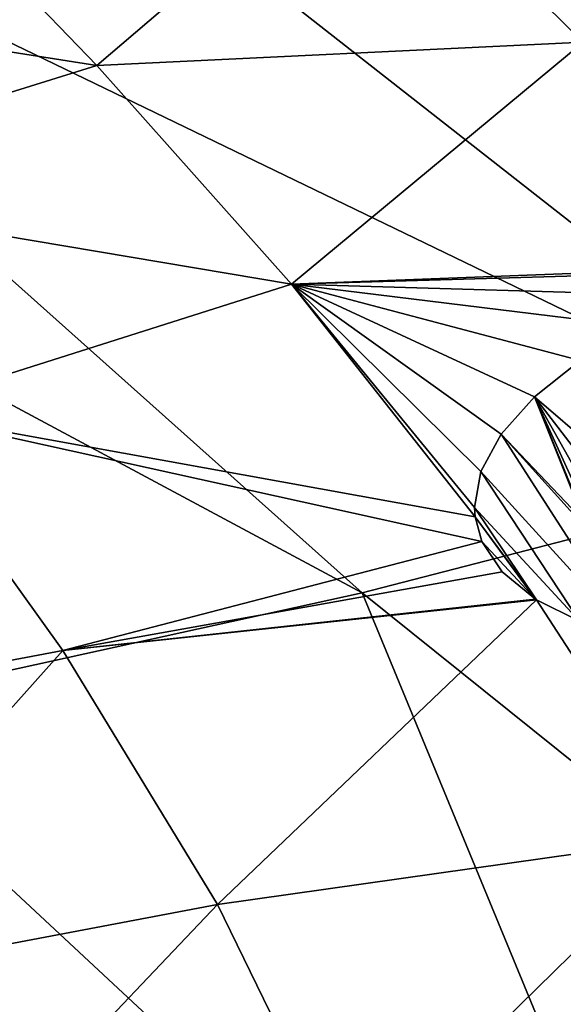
# Model space of a CAD drawing. Header units: metres. Extents: x -90 to 304, y -90 to 74.
# Tile 245 of 256: x 260.66 to 263.15, y 6.91 to 11.43. Entities that reach past the tile are written whole.
import ezdxf

# ---------------------------------------------------------------- set-up
doc = ezdxf.new("R2010")
doc.units = ezdxf.units.M
doc.layers.add('solid_21662050_350', color=7, linetype='CONTINUOUS')

msp = doc.modelspace()

# ---------------------------------------------------------------- linework, layer by layer
at = {"layer": 'solid_21662050_350'}
for points in [[(263.298676, 14.227581, 204.644012), (261.648987, 13.639167, 206.2798), (268.843079, 10.795231, 208.937225)], [(261.648987, 13.639167, 206.2798), (259.869965, 13.095754, 207.790588), (266.791626, 10.072475, 210.946411)], [(261.648987, 13.639167, 206.2798), (266.791626, 10.072475, 210.946411), (268.843079, 10.795231, 208.937225)], [(259.869965, 13.095754, 207.790588), (257.97229, 12.600593, 209.167343), (264.582581, 9.405187, 212.801529)], [(259.869965, 13.095754, 207.790588), (264.582581, 9.405187, 212.801529), (266.791626, 10.072475, 210.946411)], [(257.97229, 12.600593, 209.167343), (255.967346, 12.15664, 210.401871), (262.228973, 8.797293, 214.491684)], [(257.97229, 12.600593, 209.167343), (262.228973, 8.797293, 214.491684), (264.582581, 9.405187, 212.801529)], [(263.243134, 11.325429, 145.767731), (262.265289, 12.288722, 143.497269), (264.634674, 12.296215, 144.4823)], [(260.100494, 12.161106, 142.860413), (262.265289, 12.288722, 143.497269), (261.012238, 11.21786, 145.118866)], [(261.012238, 11.21786, 145.118866), (262.265289, 12.288722, 143.497269), (263.243134, 11.325429, 145.767731)], [(255.967346, 12.15664, 210.401871), (259.744659, 8.252371, 216.006927), (262.228973, 8.797293, 214.491684)], [(258.376099, 11.634546, 143.270676), (260.100494, 12.161106, 142.860413), (261.012238, 11.21786, 145.118866)], [(259.232422, 10.663873, 145.597839), (258.376099, 11.634546, 143.270676), (261.012238, 11.21786, 145.118866)], [(261.012238, 11.21786, 145.118866), (263.243134, 11.325429, 145.767731), (261.905914, 10.214253, 147.452576)], [(261.905914, 10.214253, 147.452576), (263.243134, 11.325429, 145.767731), (264.189758, 10.302197, 148.115402)], [(259.232422, 10.663873, 145.597839), (261.012238, 11.21786, 145.118866), (261.905914, 10.214253, 147.452576)], [(260.068634, 9.630883, 148.000992), (259.232422, 10.663873, 145.597839), (261.905914, 10.214253, 147.452576)], [(264.115509, 10.279153, 148.132278), (261.905914, 10.214253, 147.452576), (264.189758, 10.302197, 148.115402)], [(264.115509, 10.279153, 148.132278), (263.788452, 10.159695, 148.243134), (261.905914, 10.214253, 147.452576)], [(260.068634, 9.630883, 148.000992), (261.905914, 10.214253, 147.452576), (262.748108, 9.146232, 149.870865)], [(262.745361, 9.188768, 149.78537), (262.748108, 9.146232, 149.870865), (261.905914, 10.214253, 147.452576)], [(262.774933, 9.354523, 149.466232), (262.745361, 9.188768, 149.78537), (261.905914, 10.214253, 147.452576)], [(262.867615, 9.525824, 149.158691), (262.774933, 9.354523, 149.466232), (261.905914, 10.214253, 147.452576)], [(263.020782, 9.697251, 148.873413), (262.867615, 9.525824, 149.158691), (261.905914, 10.214253, 147.452576)], [(263.230377, 9.863618, 148.620087), (263.020782, 9.697251, 148.873413), (261.905914, 10.214253, 147.452576)], [(263.489594, 10.019704, 148.407242), (263.230377, 9.863618, 148.620087), (261.905914, 10.214253, 147.452576)], [(263.788452, 10.159695, 148.243134), (263.489594, 10.019704, 148.407242), (261.905914, 10.214253, 147.452576)], [(263.291748, 9.464974, 149.427155), (263.020782, 9.697251, 148.873413), (263.230377, 9.863618, 148.620087)], [(263.249756, 9.124364, 150.085541), (262.867615, 9.525824, 149.158691), (263.020782, 9.697251, 148.873413)], [(263.25415, 9.393592, 149.554886), (263.020782, 9.697251, 148.873413), (263.291748, 9.464974, 149.427155)], [(263.231079, 9.323153, 149.686005), (263.020782, 9.697251, 148.873413), (263.25415, 9.393592, 149.554886)], [(263.222717, 9.254345, 149.819107), (263.020782, 9.697251, 148.873413), (263.231079, 9.323153, 149.686005)], [(263.229004, 9.18786, 149.952774), (263.020782, 9.697251, 148.873413), (263.222717, 9.254345, 149.819107)], [(263.249756, 9.124364, 150.085541), (263.020782, 9.697251, 148.873413), (263.229004, 9.18786, 149.952774)], [(258.807495, 8.145393, 150.677017), (260.068634, 9.630883, 148.000992), (260.855804, 8.533021, 150.488831)], [(260.068634, 9.630883, 148.000992), (262.748108, 9.146232, 149.870865), (262.778259, 9.034036, 150.104218)], [(260.855804, 8.533021, 150.488831), (260.068634, 9.630883, 148.000992), (262.778259, 9.034036, 150.104218)], [(262.867615, 9.525824, 149.158691), (263.467651, 8.59429, 151.209457), (262.774933, 9.354523, 149.466232)], [(263.284576, 9.064374, 150.216202), (263.467651, 8.59429, 151.209457), (262.867615, 9.525824, 149.158691)], [(263.284576, 9.064374, 150.216202), (262.867615, 9.525824, 149.158691), (263.249756, 9.124364, 150.085541)], [(264.582581, 9.405187, 212.801529), (262.228973, 8.797293, 214.491684), (267.162048, 4.838239, 219.112213)], [(262.774933, 9.354523, 149.466232), (263.226715, 8.668324, 150.981812), (262.745361, 9.188768, 149.78537)], [(262.774933, 9.354523, 149.466232), (263.467651, 8.59429, 151.209457), (263.226715, 8.668324, 150.981812)], [(262.745361, 9.188768, 149.78537), (263.226715, 8.668324, 150.981812), (263.029663, 8.76606, 150.721649)], [(262.745361, 9.188768, 149.78537), (263.029663, 8.76606, 150.721649), (262.748108, 9.146232, 149.870865)], [(262.748108, 9.146232, 149.870865), (263.029663, 8.76606, 150.721649), (263.024323, 8.769411, 150.713211)], [(262.748108, 9.146232, 149.870865), (263.024323, 8.769411, 150.713211), (262.778259, 9.034036, 150.104218)], [(260.855804, 8.533021, 150.488831), (262.778259, 9.034036, 150.104218), (262.872009, 8.893455, 150.415451)], [(262.778259, 9.034036, 150.104218), (263.024323, 8.769411, 150.713211), (262.872009, 8.893455, 150.415451)], [(260.855804, 8.533021, 150.488831), (262.872009, 8.893455, 150.415451), (263.024323, 8.769411, 150.713211)], [(262.228973, 8.797293, 214.491684), (259.744659, 8.252371, 216.006927), (264.146912, 4.154014, 221.014465)], [(260.855804, 8.533021, 150.488831), (263.024323, 8.769411, 150.713211), (263.029663, 8.76606, 150.721649)], [(262.228973, 8.797293, 214.491684), (264.146912, 4.154014, 221.014465), (267.162048, 4.838239, 219.112213)], [(261.565002, 7.367817, 153.070084), (260.855804, 8.533021, 150.488831), (263.029663, 8.76606, 150.721649)], [(261.565002, 7.367817, 153.070084), (263.029663, 8.76606, 150.721649), (263.737457, 7.675468, 153.124908)], [(263.737457, 7.675468, 153.124908), (263.029663, 8.76606, 150.721649), (263.226715, 8.668324, 150.981812)], [(259.457458, 6.968148, 153.292496), (258.807495, 8.145393, 150.677017), (260.855804, 8.533021, 150.488831)], [(259.457458, 6.968148, 153.292496), (260.855804, 8.533021, 150.488831), (261.565002, 7.367817, 153.070084)], [(259.744659, 8.252371, 216.006927), (257.144318, 7.773628, 217.338348), (260.982086, 3.552357, 222.687363)], [(259.744659, 8.252371, 216.006927), (260.982086, 3.552357, 222.687363), (264.146912, 4.154014, 221.014465)], [(257.144318, 7.773628, 217.338348), (257.687225, 3.037, 224.12056), (260.982086, 3.552357, 222.687363)], [(262.167206, 6.133727, 155.754044), (261.565002, 7.367817, 153.070084), (263.737457, 7.675468, 153.124908)], [(262.167206, 6.133727, 155.754044), (263.737457, 7.675468, 153.124908), (264.348083, 6.524357, 155.621658)], [(260.00119, 5.721334, 156.009125), (259.457458, 6.968148, 153.292496), (261.565002, 7.367817, 153.070084)], [(260.00119, 5.721334, 156.009125), (261.565002, 7.367817, 153.070084), (262.167206, 6.133727, 155.754044)]]:
    msp.add_3dface(points, dxfattribs=at)

doc.saveas('drawing.dxf')
